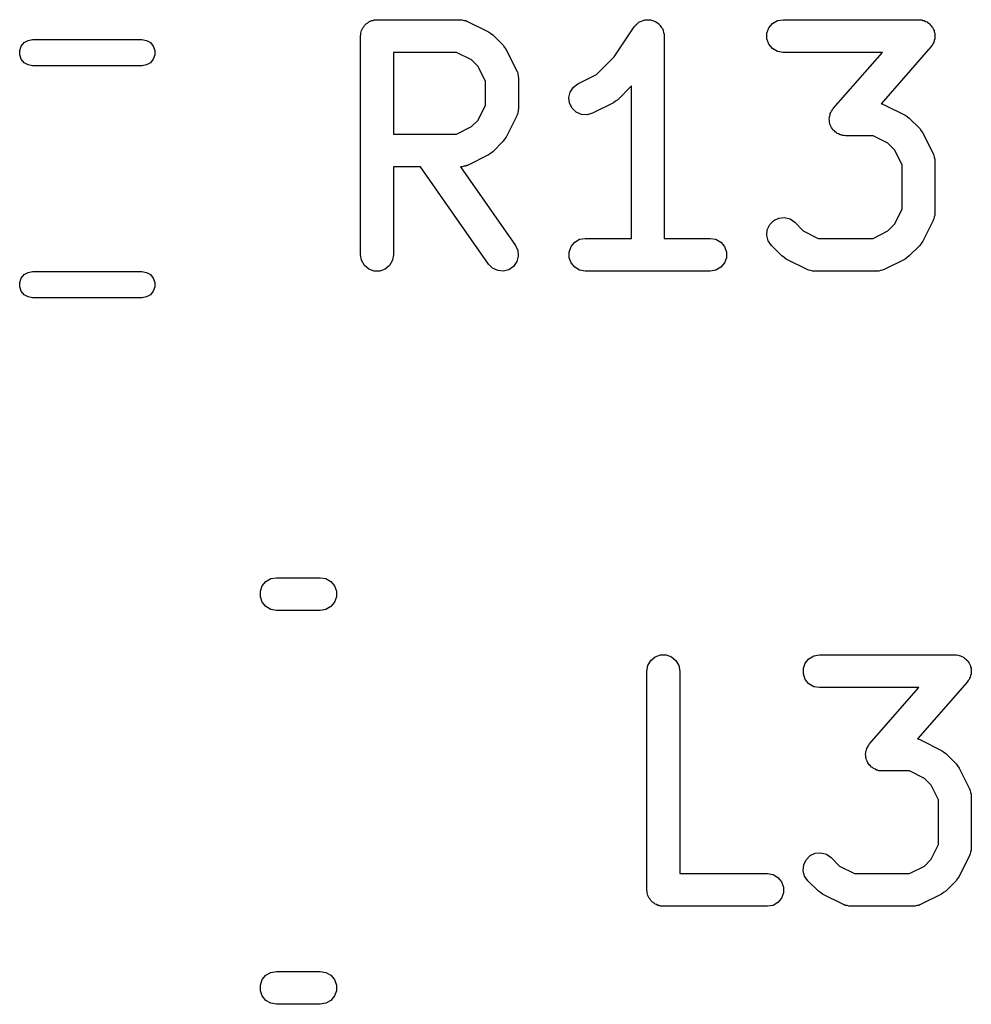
# Model space of a CAD drawing. Extents: x 83.4 to 168.1, y -157.3 to -85.4.
# Tile 5 of 60: x 90.9 to 95.2, y -132.2 to -127.7. Entities that reach past the tile are written whole.
import ezdxf

# ---------------------------------------------------------------- set-up
doc = ezdxf.new("R2010")
doc.units = 0
doc.header["$MEASUREMENT"] = 0
doc.layers.add('BLACK', color=7, linetype='CONTINUOUS')

msp = doc.modelspace()

# ---------------------------------------------------------------- linework, layer by layer
at = {"layer": 'Black'}
for p, q in [((92.4601, -127.695), (92.4657, -127.692)), ((92.4657, -127.692), (92.4722, -127.691)), ((92.4722, -127.691), (92.4784, -127.689)), ((92.4784, -127.689), (92.4849, -127.689)), ((92.4849, -127.689), (92.4914, -127.688)), ((92.4914, -127.688), (92.8724, -127.688)), ((92.8724, -127.688), (92.8766, -127.688)), ((92.8766, -127.688), (92.8809, -127.688)), ((92.8809, -127.688), (92.8893, -127.691)), ((92.8893, -127.691), (92.898, -127.692)), ((92.898, -127.692), (92.9017, -127.694)), ((93.7004, -127.695), (93.7084, -127.691)), ((93.7084, -127.691), (93.7126, -127.69)), ((93.7126, -127.69), (93.7165, -127.689)), ((93.7165, -127.689), (93.7254, -127.689)), ((93.7254, -127.689), (93.7343, -127.688)), ((93.7343, -127.688), (93.7384, -127.689)), ((93.7384, -127.689), (93.7425, -127.689)), ((93.7425, -127.689), (93.7509, -127.692)), ((93.7509, -127.692), (93.7596, -127.694)), ((94.3003, -127.705), (94.3229, -127.692)), ((94.3229, -127.692), (94.3485, -127.688)), ((94.3485, -127.688), (94.9676, -127.688)), ((94.9676, -127.688), (94.9748, -127.689)), ((94.9748, -127.689), (94.9821, -127.689)), ((94.9821, -127.689), (94.9875, -127.691)), ((94.9875, -127.691), (94.9932, -127.692)), ((94.9932, -127.692), (94.9996, -127.696)), ((92.4198, -127.743), (92.4209, -127.737)), ((92.4209, -127.737), (92.4242, -127.731)), ((92.4242, -127.731), (92.4264, -127.725)), ((92.4264, -127.725), (92.4307, -127.72)), ((92.4307, -127.72), (92.4339, -127.714)), ((92.4339, -127.714), (92.439, -127.71)), ((92.439, -127.71), (92.4432, -127.705)), ((92.4432, -127.705), (92.4489, -127.702)), ((92.4489, -127.702), (92.4539, -127.698)), ((92.4539, -127.698), (92.4601, -127.695)), ((92.9017, -127.694), (92.9059, -127.696)), ((92.9059, -127.696), (93.0011, -127.743)), ((93.576, -127.858), (93.6671, -127.721)), ((93.6671, -127.721), (93.67, -127.718)), ((93.67, -127.718), (93.672, -127.714)), ((93.672, -127.714), (93.6789, -127.709)), ((93.6789, -127.709), (93.6851, -127.702)), ((93.6851, -127.702), (93.6888, -127.7)), ((93.6888, -127.7), (93.692, -127.698)), ((93.692, -127.698), (93.7004, -127.695)), ((93.7596, -127.694), (93.7631, -127.696)), ((93.7631, -127.696), (93.767, -127.698)), ((93.767, -127.698), (93.7738, -127.703)), ((93.7738, -127.703), (93.7813, -127.708)), ((93.7813, -127.708), (93.7838, -127.712)), ((93.7838, -127.712), (93.7869, -127.714)), ((93.7869, -127.714), (93.7914, -127.722)), ((93.7914, -127.722), (93.7967, -127.729)), ((93.7967, -127.729), (93.7979, -127.733)), ((93.7979, -127.733), (93.8, -127.737)), ((93.8, -127.737), (93.8015, -127.746)), ((94.2747, -127.75), (94.2836, -127.725)), ((94.2836, -127.725), (94.3003, -127.705)), ((94.9996, -127.696), (95.0064, -127.698)), ((95.0064, -127.698), (95.0108, -127.702)), ((95.0108, -127.702), (95.0158, -127.705)), ((95.0158, -127.705), (95.0205, -127.711)), ((95.0205, -127.711), (95.026, -127.716)), ((95.026, -127.716), (95.0288, -127.721)), ((95.0288, -127.721), (95.0325, -127.725)), ((95.0325, -127.725), (95.035, -127.732)), ((95.035, -127.732), (95.0386, -127.738)), ((95.0386, -127.738), (95.0395, -127.744)), ((90.8783, -127.793), (90.8963, -127.783)), ((90.8963, -127.783), (90.9168, -127.779)), ((90.9168, -127.779), (91.4168, -127.779)), ((91.4168, -127.779), (91.4374, -127.783)), ((91.4374, -127.783), (91.4554, -127.793)), ((92.4164, -127.763), (92.4175, -127.756)), ((92.4164, -128.763), (92.4164, -127.763)), ((92.4175, -127.75), (92.4198, -127.743)), ((92.4175, -127.756), (92.4175, -127.75)), ((93.0011, -127.743), (93.0108, -127.75)), ((93.0108, -127.75), (93.0206, -127.757)), ((93.0206, -127.757), (93.0682, -127.805)), ((93.8015, -127.746), (93.804, -127.754)), ((93.804, -127.754), (93.8038, -127.759)), ((93.8038, -127.759), (93.8045, -127.763)), ((93.8045, -127.763), (93.8045, -128.688)), ((94.2747, -127.776), (94.2747, -127.75)), ((94.2836, -127.8), (94.2747, -127.776)), ((95.0389, -127.783), (95.0375, -127.79)), ((95.0414, -127.776), (95.0389, -127.783)), ((95.0395, -127.744), (95.0414, -127.75)), ((95.0414, -127.75), (95.0414, -127.757)), ((95.0414, -127.757), (95.0426, -127.764)), ((95.0426, -127.764), (95.0414, -127.77)), ((95.0414, -127.77), (95.0414, -127.776)), ((90.8578, -127.829), (90.8649, -127.809)), ((90.8649, -127.809), (90.8783, -127.793)), ((91.4554, -127.793), (91.4688, -127.809)), ((91.4688, -127.809), (91.4759, -127.829)), ((93.0682, -127.805), (93.0751, -127.815)), ((93.0751, -127.815), (93.0823, -127.824)), ((93.0823, -127.824), (93.1299, -127.92)), ((94.3003, -127.82), (94.2836, -127.8)), ((94.3229, -127.833), (94.3003, -127.82)), ((95.024, -127.812), (94.7965, -128.072)), ((95.0278, -127.806), (95.024, -127.812)), ((95.0325, -127.8), (95.0278, -127.806)), ((95.0345, -127.795), (95.0325, -127.8)), ((95.0375, -127.79), (95.0345, -127.795)), ((90.8578, -127.849), (90.8578, -127.829)), ((90.8649, -127.869), (90.8578, -127.849)), ((90.8783, -127.885), (90.8649, -127.869)), ((91.4688, -127.869), (91.4554, -127.885)), ((91.4759, -127.849), (91.4688, -127.869)), ((91.4759, -127.829), (91.4759, -127.849)), ((92.5664, -127.838), (92.5664, -128.211)), ((92.8546, -127.838), (92.5664, -127.838)), ((92.9232, -127.872), (92.8546, -127.838)), ((92.9536, -127.902), (92.9232, -127.872)), ((93.4946, -127.939), (93.576, -127.858)), ((94.3485, -127.838), (94.3229, -127.833)), ((94.8023, -127.838), (94.3485, -127.838)), ((94.5778, -128.094), (94.8023, -127.838)), ((90.8963, -127.895), (90.8783, -127.885)), ((90.9168, -127.899), (90.8963, -127.895)), ((91.4168, -127.899), (90.9168, -127.899)), ((91.4374, -127.895), (91.4168, -127.899)), ((91.4554, -127.885), (91.4374, -127.895)), ((92.9878, -127.971), (92.9536, -127.902)), ((93.1299, -127.92), (93.1311, -127.924)), ((93.1311, -127.924), (93.1333, -127.927)), ((93.1333, -127.927), (93.1348, -127.936)), ((93.1348, -127.936), (93.1373, -127.945)), ((93.1373, -127.945), (93.1371, -127.949)), ((93.1371, -127.949), (93.1378, -127.953)), ((93.1378, -127.953), (93.1378, -128.096)), ((93.4102, -127.981), (93.4946, -127.939)), ((92.9878, -128.078), (92.9878, -127.971)), ((93.375, -128.019), (93.3893, -127.997)), ((93.3893, -127.997), (93.4102, -127.981)), ((93.6545, -127.991), (93.5921, -128.054)), ((93.6545, -128.688), (93.6545, -127.991)), ((93.3689, -128.044), (93.375, -128.019)), ((93.3719, -128.07), (93.3689, -128.044)), ((92.9536, -128.147), (92.9878, -128.078)), ((93.1378, -128.096), (93.1371, -128.1)), ((93.3835, -128.093), (93.3719, -128.07)), ((93.4025, -128.111), (93.3835, -128.093)), ((93.5726, -128.068), (93.4773, -128.115)), ((93.5822, -128.061), (93.5726, -128.068)), ((93.5921, -128.054), (93.5822, -128.061)), ((94.574, -128.1), (94.5778, -128.094)), ((94.7965, -128.072), (94.8028, -128.073)), ((94.8028, -128.073), (94.8065, -128.075)), ((94.8065, -128.075), (94.8107, -128.077)), ((94.8107, -128.077), (94.9059, -128.124)), ((93.1299, -128.13), (93.0823, -128.225)), ((93.1311, -128.125), (93.1299, -128.13)), ((93.1333, -128.122), (93.1311, -128.125)), ((93.1348, -128.113), (93.1333, -128.122)), ((93.1373, -128.105), (93.1348, -128.113)), ((93.1371, -128.1), (93.1373, -128.105)), ((93.4264, -128.121), (93.4025, -128.111)), ((93.4524, -128.123), (93.4264, -128.121)), ((93.4773, -128.115), (93.4524, -128.123)), ((94.5593, -128.142), (94.5604, -128.136)), ((94.5604, -128.149), (94.5593, -128.142)), ((94.5604, -128.131), (94.5629, -128.124)), ((94.5604, -128.136), (94.5604, -128.131)), ((94.5629, -128.124), (94.5643, -128.117)), ((94.5643, -128.117), (94.5673, -128.112)), ((94.5673, -128.112), (94.5693, -128.106)), ((94.5693, -128.106), (94.574, -128.1)), ((94.9059, -128.124), (94.9155, -128.131)), ((94.9155, -128.131), (94.9254, -128.138)), ((94.9254, -128.138), (94.973, -128.186)), ((92.8546, -128.211), (92.9232, -128.177)), ((92.9232, -128.177), (92.9536, -128.147)), ((94.5604, -128.157), (94.5604, -128.149)), ((94.5624, -128.162), (94.5604, -128.157)), ((94.5633, -128.168), (94.5624, -128.162)), ((94.5668, -128.174), (94.5633, -128.168)), ((94.5693, -128.181), (94.5668, -128.174)), ((94.573, -128.186), (94.5693, -128.181)), ((94.5758, -128.191), (94.573, -128.186)), ((94.973, -128.186), (94.9799, -128.196)), ((92.5664, -128.211), (92.8546, -128.211)), ((93.0823, -128.225), (93.0751, -128.234)), ((94.5813, -128.195), (94.5758, -128.191)), ((94.586, -128.201), (94.5813, -128.195)), ((94.5911, -128.204), (94.586, -128.201)), ((94.5954, -128.208), (94.5911, -128.204)), ((94.6023, -128.21), (94.5954, -128.208)), ((94.6086, -128.214), (94.6023, -128.21)), ((94.6143, -128.215), (94.6086, -128.214)), ((94.6197, -128.217), (94.6143, -128.215)), ((94.627, -128.217), (94.6197, -128.217)), ((94.6343, -128.219), (94.627, -128.217)), ((94.7594, -128.219), (94.6343, -128.219)), ((94.8279, -128.253), (94.7594, -128.219)), ((94.9799, -128.196), (94.9871, -128.205)), ((94.9871, -128.205), (95.0347, -128.301)), ((93.0682, -128.244), (93.0206, -128.292)), ((93.0751, -128.234), (93.0682, -128.244)), ((94.8583, -128.283), (94.8279, -128.253)), ((93.0011, -128.306), (92.9059, -128.354)), ((93.0108, -128.299), (93.0011, -128.306)), ((93.0206, -128.292), (93.0108, -128.299)), ((94.8926, -128.352), (94.8583, -128.283)), ((95.0347, -128.301), (95.0359, -128.305)), ((95.0359, -128.305), (95.0381, -128.308)), ((95.0381, -128.308), (95.0396, -128.317)), ((95.0396, -128.317), (95.0421, -128.326)), ((92.6904, -128.361), (92.5664, -128.361)), ((92.5664, -128.361), (92.5664, -128.763)), ((93.0014, -128.806), (92.6904, -128.361)), ((92.8766, -128.361), (92.8734, -128.361)), ((92.8734, -128.361), (93.1243, -128.72)), ((92.8809, -128.361), (92.8766, -128.361)), ((92.8893, -128.358), (92.8809, -128.361)), ((92.898, -128.357), (92.8893, -128.358)), ((92.9017, -128.355), (92.898, -128.357)), ((92.9059, -128.354), (92.9017, -128.355)), ((94.8926, -128.554), (94.8926, -128.352)), ((95.0421, -128.326), (95.0418, -128.33)), ((95.0418, -128.33), (95.0426, -128.334)), ((95.0426, -128.334), (95.0426, -128.572)), ((94.3291, -128.595), (94.3551, -128.593)), ((94.3551, -128.593), (94.3802, -128.599)), ((94.8583, -128.623), (94.8926, -128.554)), ((95.0396, -128.589), (95.0381, -128.598)), ((95.0421, -128.581), (95.0396, -128.589)), ((95.0426, -128.572), (95.0418, -128.576)), ((95.0418, -128.576), (95.0421, -128.581)), ((94.2761, -128.648), (94.2871, -128.624)), ((94.2871, -128.624), (94.3055, -128.606)), ((94.3055, -128.606), (94.3291, -128.595)), ((94.3802, -128.599), (94.4016, -128.614)), ((94.4016, -128.614), (94.4406, -128.653)), ((94.8279, -128.653), (94.8583, -128.623)), ((95.0347, -128.606), (94.9871, -128.701)), ((95.0359, -128.602), (95.0347, -128.606)), ((95.0381, -128.598), (95.0359, -128.602)), ((94.2738, -128.674), (94.2761, -128.648)), ((94.2806, -128.699), (94.2738, -128.674)), ((94.4406, -128.653), (94.5091, -128.688)), ((94.7594, -128.688), (94.8279, -128.653)), ((93.1243, -128.72), (93.1353, -128.743)), ((93.3699, -128.75), (93.3788, -128.725)), ((93.3788, -128.725), (93.3956, -128.705)), ((93.3956, -128.705), (93.4181, -128.692)), ((93.4181, -128.692), (93.4438, -128.688)), ((93.4438, -128.688), (93.6545, -128.688)), ((93.8045, -128.688), (94.0152, -128.688)), ((94.0152, -128.688), (94.0409, -128.692)), ((94.0409, -128.692), (94.0634, -128.705)), ((94.0634, -128.705), (94.0802, -128.725)), ((94.0802, -128.725), (94.0891, -128.75)), ((94.2955, -128.72), (94.2806, -128.699)), ((94.3431, -128.768), (94.2955, -128.72)), ((94.5091, -128.688), (94.7594, -128.688)), ((94.973, -128.72), (94.9254, -128.768)), ((94.9799, -128.711), (94.973, -128.72)), ((94.9871, -128.701), (94.9799, -128.711)), ((92.4209, -128.788), (92.4164, -128.763)), ((92.5664, -128.763), (92.5619, -128.788)), ((93.1375, -128.769), (93.1308, -128.794)), ((93.1353, -128.743), (93.1375, -128.769)), ((93.3699, -128.776), (93.3699, -128.75)), ((94.0891, -128.75), (94.0891, -128.776)), ((94.353, -128.775), (94.3431, -128.768)), ((94.9254, -128.768), (94.9155, -128.775)), ((92.4339, -128.811), (92.4209, -128.788)), ((92.4539, -128.828), (92.4339, -128.811)), ((92.5489, -128.811), (92.5289, -128.828)), ((92.5619, -128.788), (92.5489, -128.811)), ((93.0198, -128.824), (93.0014, -128.806)), ((93.1159, -128.816), (93.0945, -128.831)), ((93.1308, -128.794), (93.1159, -128.816)), ((93.3788, -128.8), (93.3699, -128.776)), ((93.3956, -128.82), (93.3788, -128.8)), ((94.0802, -128.8), (94.0634, -128.82)), ((94.0891, -128.776), (94.0802, -128.8)), ((94.3626, -128.782), (94.353, -128.775)), ((94.4579, -128.83), (94.3626, -128.782)), ((94.9059, -128.782), (94.8107, -128.83)), ((94.9155, -128.775), (94.9059, -128.782)), ((90.8649, -128.869), (90.8783, -128.853)), ((90.8783, -128.853), (90.8963, -128.843)), ((90.8963, -128.843), (90.9168, -128.839)), ((90.9168, -128.839), (91.4168, -128.839)), ((91.4168, -128.839), (91.4374, -128.843)), ((91.4374, -128.843), (91.4554, -128.853)), ((91.4554, -128.853), (91.4688, -128.869)), ((92.4784, -128.837), (92.4539, -128.828)), ((92.5044, -128.837), (92.4784, -128.837)), ((92.5289, -128.828), (92.5044, -128.837)), ((93.0434, -128.835), (93.0198, -128.824)), ((93.0694, -128.837), (93.0434, -128.835)), ((93.0945, -128.831), (93.0694, -128.837)), ((93.4181, -128.833), (93.3956, -128.82)), ((93.4438, -128.838), (93.4181, -128.833)), ((94.0152, -128.838), (93.4438, -128.838)), ((94.0409, -128.833), (94.0152, -128.838)), ((94.0634, -128.82), (94.0409, -128.833)), ((94.462, -128.831), (94.4579, -128.83)), ((94.4657, -128.833), (94.462, -128.831)), ((94.4744, -128.835), (94.4657, -128.833)), ((94.4828, -128.837), (94.4744, -128.835)), ((94.4871, -128.837), (94.4828, -128.837)), ((94.4914, -128.838), (94.4871, -128.837)), ((94.7771, -128.838), (94.4914, -128.838)), ((94.7814, -128.837), (94.7771, -128.838)), ((94.7857, -128.837), (94.7814, -128.837)), ((94.7941, -128.835), (94.7857, -128.837)), ((94.8028, -128.833), (94.7941, -128.835)), ((94.8065, -128.831), (94.8028, -128.833)), ((94.8107, -128.83), (94.8065, -128.831)), ((90.8578, -128.889), (90.8649, -128.869)), ((90.8578, -128.909), (90.8578, -128.889)), ((91.4688, -128.869), (91.4759, -128.889)), ((91.4759, -128.889), (91.4759, -128.909)), ((90.8649, -128.929), (90.8578, -128.909)), ((90.8783, -128.945), (90.8649, -128.929)), ((90.8963, -128.955), (90.8783, -128.945)), ((91.4554, -128.945), (91.4374, -128.955)), ((91.4688, -128.929), (91.4554, -128.945)), ((91.4759, -128.909), (91.4688, -128.929)), ((90.9168, -128.959), (90.8963, -128.955)), ((91.4168, -128.959), (90.9168, -128.959)), ((91.4374, -128.955), (91.4168, -128.959)), ((91.9671, -130.276), (91.9838, -130.256)), ((91.9838, -130.256), (92.0064, -130.243)), ((92.0064, -130.243), (92.032, -130.239)), ((92.032, -130.239), (92.232, -130.239)), ((92.232, -130.239), (92.2577, -130.243)), ((92.2577, -130.243), (92.2803, -130.256)), ((92.2803, -130.256), (92.297, -130.276)), ((91.9582, -130.301), (91.9671, -130.276)), ((91.9582, -130.327), (91.9582, -130.301)), ((92.297, -130.276), (92.3059, -130.301)), ((92.3059, -130.301), (92.3059, -130.327)), ((91.9671, -130.351), (91.9582, -130.327)), ((92.3059, -130.327), (92.297, -130.351)), ((91.9838, -130.371), (91.9671, -130.351)), ((92.0064, -130.384), (91.9838, -130.371)), ((92.032, -130.389), (92.0064, -130.384)), ((92.232, -130.389), (92.032, -130.389)), ((92.2577, -130.384), (92.232, -130.389)), ((92.2803, -130.371), (92.2577, -130.384)), ((92.297, -130.351), (92.2803, -130.371)), ((93.7301, -130.64), (93.7431, -130.618)), ((93.7431, -130.618), (93.7631, -130.601)), ((93.7631, -130.601), (93.7876, -130.592)), ((93.7876, -130.592), (93.8136, -130.592)), ((93.8136, -130.592), (93.8381, -130.601)), ((93.8381, -130.601), (93.858, -130.618)), ((93.858, -130.618), (93.8711, -130.64)), ((94.4499, -130.629), (94.4667, -130.609)), ((94.4667, -130.609), (94.4892, -130.596)), ((94.4892, -130.596), (94.5149, -130.591)), ((94.5149, -130.591), (95.1339, -130.591)), ((95.1339, -130.591), (95.1411, -130.592)), ((95.1411, -130.592), (95.1485, -130.593)), ((95.1485, -130.593), (95.1539, -130.595)), ((95.1539, -130.595), (95.1596, -130.596)), ((95.1596, -130.596), (95.1659, -130.599)), ((95.1659, -130.599), (95.1728, -130.602)), ((95.1728, -130.602), (95.1771, -130.606)), ((95.1771, -130.606), (95.1821, -130.609)), ((95.1821, -130.609), (95.1868, -130.614)), ((95.1868, -130.614), (95.1924, -130.619)), ((95.1924, -130.619), (95.1952, -130.624)), ((93.7256, -130.666), (93.7301, -130.64)), ((93.8711, -130.64), (93.8756, -130.666)), ((94.441, -130.653), (94.4499, -130.629)), ((94.441, -130.679), (94.441, -130.653)), ((95.1952, -130.624), (95.1989, -130.629)), ((95.1989, -130.629), (95.2014, -130.636)), ((95.2014, -130.636), (95.2049, -130.642)), ((95.2049, -130.642), (95.2058, -130.648)), ((95.2058, -130.648), (95.2078, -130.653)), ((95.2078, -130.653), (95.2078, -130.66)), ((95.2078, -130.66), (95.2089, -130.668)), ((93.7256, -131.666), (93.7256, -130.666)), ((93.8756, -130.666), (93.8756, -131.591)), ((94.4499, -130.704), (94.441, -130.679)), ((94.4667, -130.724), (94.4499, -130.704)), ((95.1942, -130.709), (95.1904, -130.716)), ((95.1989, -130.704), (95.1942, -130.709)), ((95.2009, -130.698), (95.1989, -130.704)), ((95.2039, -130.693), (95.2009, -130.698)), ((95.2053, -130.686), (95.2039, -130.693)), ((95.2078, -130.679), (95.2053, -130.686)), ((95.2089, -130.668), (95.2078, -130.673)), ((95.2078, -130.673), (95.2078, -130.679)), ((94.4892, -130.737), (94.4667, -130.724)), ((94.5149, -130.741), (94.4892, -130.737)), ((94.9686, -130.741), (94.5149, -130.741)), ((94.7441, -130.998), (94.9686, -130.741)), ((95.1904, -130.716), (94.9629, -130.976)), ((94.9629, -130.976), (94.9691, -130.977)), ((94.9691, -130.977), (94.9728, -130.979)), ((94.9728, -130.979), (94.977, -130.98)), ((94.7292, -131.027), (94.7307, -131.02)), ((94.7307, -131.02), (94.7337, -131.015)), ((94.7337, -131.015), (94.7356, -131.01)), ((94.7356, -131.01), (94.7404, -131.004)), ((94.7404, -131.004), (94.7441, -130.998)), ((94.977, -130.98), (95.0722, -131.028)), ((94.7256, -131.046), (94.7267, -131.04)), ((94.7267, -131.053), (94.7256, -131.046)), ((94.7267, -131.034), (94.7292, -131.027)), ((94.7267, -131.04), (94.7267, -131.034)), ((94.7267, -131.06), (94.7267, -131.053)), ((94.7287, -131.066), (94.7267, -131.06)), ((94.7296, -131.071), (94.7287, -131.066)), ((95.0722, -131.028), (95.0819, -131.035)), ((95.0819, -131.035), (95.0917, -131.042)), ((95.0917, -131.042), (95.1393, -131.089)), ((94.7331, -131.078), (94.7296, -131.071)), ((94.7356, -131.085), (94.7331, -131.078)), ((94.7394, -131.089), (94.7356, -131.085)), ((94.7422, -131.094), (94.7394, -131.089)), ((94.7477, -131.099), (94.7422, -131.094)), ((94.7524, -131.105), (94.7477, -131.099)), ((94.7574, -131.107), (94.7524, -131.105)), ((94.7618, -131.111), (94.7574, -131.107)), ((94.7686, -131.114), (94.7618, -131.111)), ((94.7749, -131.118), (94.7686, -131.114)), ((95.1393, -131.089), (95.1462, -131.099)), ((95.1462, -131.099), (95.1534, -131.109)), ((95.1534, -131.109), (95.201, -131.204)), ((94.7806, -131.119), (94.7749, -131.118)), ((94.786, -131.121), (94.7806, -131.119)), ((94.7934, -131.121), (94.786, -131.121)), ((94.8006, -131.122), (94.7934, -131.121)), ((94.9257, -131.122), (94.8006, -131.122)), ((94.9943, -131.156), (94.9257, -131.122)), ((95.0247, -131.187), (94.9943, -131.156)), ((95.0589, -131.255), (95.0247, -131.187)), ((95.201, -131.204), (95.2022, -131.208)), ((95.2022, -131.208), (95.2044, -131.212)), ((95.2044, -131.212), (95.2059, -131.221)), ((95.2059, -131.221), (95.2084, -131.229)), ((95.2084, -131.229), (95.2082, -131.233)), ((95.2082, -131.233), (95.2089, -131.238)), ((95.2089, -131.238), (95.2089, -131.476)), ((95.0589, -131.458), (95.0589, -131.255)), ((95.0247, -131.526), (95.0589, -131.458)), ((94.4534, -131.528), (94.4719, -131.509)), ((94.4719, -131.509), (94.4955, -131.498)), ((94.4955, -131.498), (94.5214, -131.496)), ((94.5214, -131.496), (94.5466, -131.503)), ((94.5466, -131.503), (94.5679, -131.518)), ((94.5679, -131.518), (94.6069, -131.557)), ((95.201, -131.509), (95.1534, -131.604)), ((95.2022, -131.505), (95.201, -131.509)), ((95.2044, -131.501), (95.2022, -131.505)), ((95.2059, -131.493), (95.2044, -131.501)), ((95.2084, -131.484), (95.2059, -131.493)), ((95.2089, -131.476), (95.2082, -131.48)), ((95.2082, -131.48), (95.2084, -131.484)), ((94.4402, -131.577), (94.4424, -131.551)), ((94.4424, -131.551), (94.4534, -131.528)), ((94.6069, -131.557), (94.6754, -131.591)), ((94.9257, -131.591), (94.9943, -131.557)), ((94.9943, -131.557), (95.0247, -131.526)), ((93.8756, -131.591), (94.2768, -131.591)), ((94.2768, -131.591), (94.3024, -131.596)), ((94.3024, -131.596), (94.325, -131.609)), ((94.325, -131.609), (94.3417, -131.629)), ((94.4469, -131.603), (94.4402, -131.577)), ((94.4618, -131.624), (94.4469, -131.603)), ((94.6754, -131.591), (94.9257, -131.591)), ((95.1534, -131.604), (95.1462, -131.614)), ((94.3417, -131.629), (94.3506, -131.653)), ((94.3506, -131.653), (94.3506, -131.679)), ((94.5095, -131.672), (94.4618, -131.624)), ((95.1393, -131.624), (95.0917, -131.672)), ((95.1462, -131.614), (95.1393, -131.624)), ((93.7267, -131.673), (93.7256, -131.666)), ((93.7267, -131.679), (93.7267, -131.673)), ((93.729, -131.685), (93.7267, -131.679)), ((93.7301, -131.692), (93.729, -131.685)), ((93.7334, -131.697), (93.7301, -131.692)), ((93.7356, -131.704), (93.7334, -131.697)), ((94.3506, -131.679), (94.3417, -131.704)), ((94.5193, -131.678), (94.5095, -131.672)), ((94.529, -131.686), (94.5193, -131.678)), ((94.6242, -131.733), (94.529, -131.686)), ((95.0722, -131.686), (94.977, -131.733)), ((95.0819, -131.678), (95.0722, -131.686)), ((95.0917, -131.672), (95.0819, -131.678)), ((93.7399, -131.709), (93.7356, -131.704)), ((93.7431, -131.714), (93.7399, -131.709)), ((93.7482, -131.719), (93.7431, -131.714)), ((93.7524, -131.724), (93.7482, -131.719)), ((93.7581, -131.727), (93.7524, -131.724)), ((93.7631, -131.731), (93.7581, -131.727)), ((93.7693, -131.733), (93.7631, -131.731)), ((93.7749, -131.737), (93.7693, -131.733)), ((93.7814, -131.738), (93.7749, -131.737)), ((93.7876, -131.74), (93.7814, -131.738)), ((93.7941, -131.74), (93.7876, -131.74)), ((93.8006, -131.741), (93.7941, -131.74)), ((94.2768, -131.741), (93.8006, -131.741)), ((94.3024, -131.737), (94.2768, -131.741)), ((94.325, -131.724), (94.3024, -131.737)), ((94.3417, -131.704), (94.325, -131.724)), ((94.6283, -131.734), (94.6242, -131.733)), ((94.6321, -131.737), (94.6283, -131.734)), ((94.6407, -131.738), (94.6321, -131.737)), ((94.6492, -131.741), (94.6407, -131.738)), ((94.6535, -131.74), (94.6492, -131.741)), ((94.6577, -131.741), (94.6535, -131.74)), ((94.9434, -131.741), (94.6577, -131.741)), ((94.9477, -131.74), (94.9434, -131.741)), ((94.952, -131.741), (94.9477, -131.74)), ((94.9604, -131.738), (94.952, -131.741)), ((94.9691, -131.737), (94.9604, -131.738)), ((94.9728, -131.734), (94.9691, -131.737)), ((94.977, -131.733), (94.9728, -131.734)), ((91.9671, -132.076), (91.9838, -132.056)), ((91.9838, -132.056), (92.0064, -132.043)), ((92.0064, -132.043), (92.032, -132.039)), ((92.032, -132.039), (92.232, -132.039)), ((92.232, -132.039), (92.2577, -132.043)), ((92.2577, -132.043), (92.2803, -132.056)), ((92.2803, -132.056), (92.297, -132.076)), ((91.9582, -132.101), (91.9671, -132.076)), ((91.9582, -132.127), (91.9582, -132.101)), ((92.297, -132.076), (92.3059, -132.101)), ((92.3059, -132.101), (92.3059, -132.127)), ((91.9671, -132.151), (91.9582, -132.127)), ((92.3059, -132.127), (92.297, -132.151)), ((91.9838, -132.171), (91.9671, -132.151)), ((92.0064, -132.184), (91.9838, -132.171)), ((92.032, -132.189), (92.0064, -132.184)), ((92.232, -132.189), (92.032, -132.189)), ((92.2577, -132.184), (92.232, -132.189)), ((92.2803, -132.171), (92.2577, -132.184)), ((92.297, -132.151), (92.2803, -132.171))]:
    msp.add_line(p, q, dxfattribs=at)

doc.saveas('drawing.dxf')
